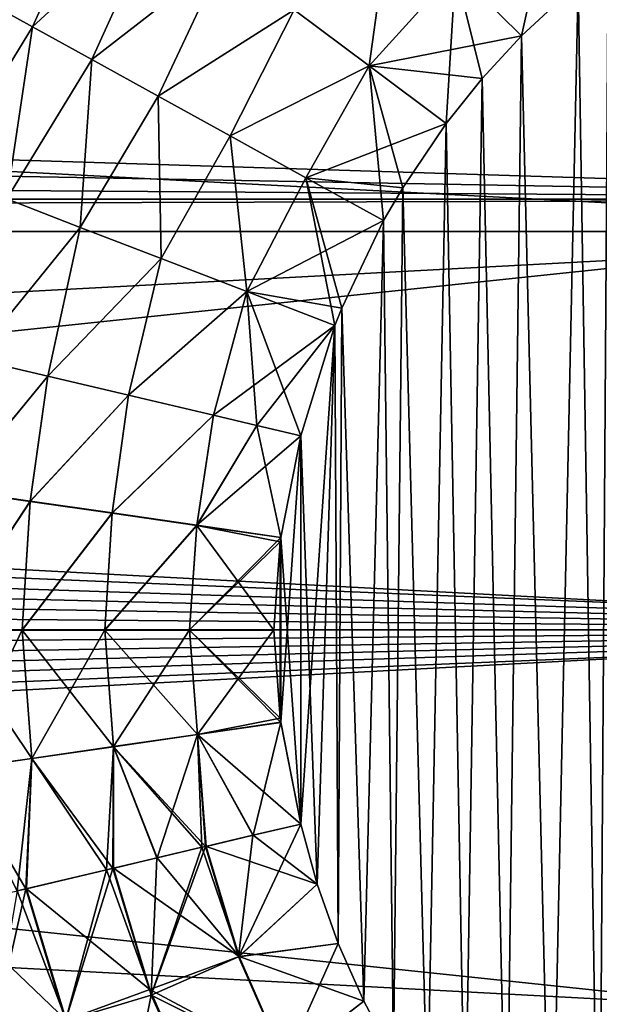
# Model space of a CAD drawing. Header units: millimetres. Extents: x -25 to 64, y -3 to 358.
# Tile 124 of 256: x 34.48 to 36.54, y 108.17 to 111.66. Entities that reach past the tile are written whole.
import ezdxf

# ---------------------------------------------------------------- set-up
doc = ezdxf.new("R2010")
doc.units = ezdxf.units.MM
doc.header["$LTSCALE"] = 52.148148
for name, color, linetype in [('103', 7, 'CONTINUOUS'), ('113', 7, 'CONTINUOUS'), ('114', 7, 'CONTINUOUS'), ('118', 7, 'CONTINUOUS'), ('170', 7, 'CONTINUOUS'), ('197', 7, 'CONTINUOUS'), ('220', 7, 'CONTINUOUS'), ('360', 7, 'CONTINUOUS'), ('4', 7, 'CONTINUOUS'), ('5', 7, 'CONTINUOUS'), ('96', 7, 'CONTINUOUS'), ('97', 7, 'CONTINUOUS')]:
    doc.layers.add(name, color=color, linetype=linetype)

msp = doc.modelspace()

# ---------------------------------------------------------------- linework, layer by layer
at = {"layer": '103', "color": 7, "linetype": 'CONTINUOUS'}
for points in [[(36.4625, 111.7905, -4.5), (36.5691, 111.8765, -4.5), (36.5375, 107.1482, -4.5), (36.4625, 111.7905, -4.5)], [(36.5375, 107.1482, -4.5), (36.5691, 111.8765, -4.5), (36.718, 107.0159, -4.5), (36.5375, 107.1482, -4.5)], [(36.2622, 111.6047, -4.5), (36.4625, 111.7905, -4.5), (36.3674, 107.2935, -4.5), (36.2622, 111.6047, -4.5)], [(36.3674, 107.2935, -4.5), (36.4625, 111.7905, -4.5), (36.5375, 107.1482, -4.5), (36.3674, 107.2935, -4.5)], [(36.123, 111.4532, -4.5), (36.2622, 111.6047, -4.5), (36.2087, 107.451, -4.5), (36.123, 111.4532, -4.5)], [(36.2087, 107.451, -4.5), (36.2622, 111.6047, -4.5), (36.3674, 107.2935, -4.5), (36.2087, 107.451, -4.5)], [(35.9956, 111.2942, -4.5), (36.123, 111.4532, -4.5), (36.0622, 107.6199, -4.5), (35.9956, 111.2942, -4.5)], [(36.0622, 107.6199, -4.5), (36.123, 111.4532, -4.5), (36.2087, 107.451, -4.5), (36.0622, 107.6199, -4.5)], [(35.8414, 111.0663, -4.5), (35.9956, 111.2942, -4.5), (35.9287, 107.7993, -4.5), (35.8414, 111.0663, -4.5)], [(35.9287, 107.7993, -4.5), (35.9956, 111.2942, -4.5), (36.0622, 107.6199, -4.5), (35.9287, 107.7993, -4.5)], [(35.7735, 110.9496, -4.5), (35.8414, 111.0663, -4.5), (35.8087, 107.9883, -4.5), (35.7735, 110.9496, -4.5)], [(35.8087, 107.9883, -4.5), (35.8414, 111.0663, -4.5), (35.9287, 107.7993, -4.5), (35.8087, 107.9883, -4.5)], [(35.6248, 110.6394, -4.5), (35.7735, 110.9496, -4.5), (35.7032, 108.1857, -4.5), (35.6248, 110.6394, -4.5)], [(35.7032, 108.1857, -4.5), (35.7735, 110.9496, -4.5), (35.8087, 107.9883, -4.5), (35.7032, 108.1857, -4.5)], [(35.6004, 110.5781, -4.5), (35.6248, 110.6394, -4.5), (35.6129, 108.3899, -4.5), (35.6004, 110.5781, -4.5)], [(35.6129, 108.3899, -4.5), (35.6248, 110.6394, -4.5), (35.7032, 108.1857, -4.5), (35.6129, 108.3899, -4.5)], [(35.4798, 110.1874, -4.5), (35.6004, 110.5781, -4.5), (35.4798, 108.8126, -4.5), (35.4798, 110.1874, -4.5)], [(35.4798, 108.8126, -4.5), (35.6004, 110.5781, -4.5), (35.5384, 108.5994, -4.5), (35.4798, 108.8126, -4.5)], [(35.5384, 108.5994, -4.5), (35.6004, 110.5781, -4.5), (35.6129, 108.3899, -4.5), (35.5384, 108.5994, -4.5)], [(35.409, 109.8275, -4.5), (35.4798, 110.1874, -4.5), (35.4089, 109.1731, -4.5), (35.409, 109.8275, -4.5)], [(35.4089, 109.1731, -4.5), (35.4798, 110.1874, -4.5), (35.4798, 108.8126, -4.5), (35.4089, 109.1731, -4.5)], [(35.3842, 109.5003, -4.5), (35.4068, 109.8117, -4.5), (35.4068, 109.1881, -4.5), (35.3842, 109.5003, -4.5)], [(35.4068, 109.8117, -4.5), (35.409, 109.8275, -4.5), (35.4068, 109.1881, -4.5), (35.4068, 109.8117, -4.5)], [(35.4068, 109.1881, -4.5), (35.409, 109.8275, -4.5), (35.4089, 109.1731, -4.5), (35.4068, 109.1881, -4.5)]]:
    msp.add_3dface(points, dxfattribs=at)
at = {"layer": '113', "color": 7, "linetype": 'CONTINUOUS'}
for points in [[(35.4798, 108.8126, -4.5), (35.5384, 108.5994, -4.5), (35.3113, 108.773, -4.4925), (35.4798, 108.8126, -4.5)], [(35.5384, 108.5994, -4.5), (35.1441, 108.7336, -4.47), (35.3113, 108.773, -4.4925), (35.5384, 108.5994, -4.5)], [(35.2613, 108.3437, -4.47), (34.971, 108.6928, -4.4305), (35.1296, 108.7302, -4.4674), (35.2613, 108.3437, -4.47)], [(35.1441, 108.7336, -4.47), (35.2613, 108.3437, -4.47), (35.1296, 108.7302, -4.4674), (35.1441, 108.7336, -4.47)], [(35.5384, 108.5994, -4.5), (35.2613, 108.3437, -4.47), (35.1441, 108.7336, -4.47), (35.5384, 108.5994, -4.5)], [(34.8159, 108.6563, -4.3801), (34.971, 108.6928, -4.4305), (35.2613, 108.3437, -4.47), (34.8159, 108.6563, -4.3801)], [(34.9449, 108.2272, -4.3801), (34.7908, 108.6504, -4.3706), (34.8159, 108.6563, -4.3801), (34.9449, 108.2272, -4.3801)], [(34.9449, 108.2272, -4.3801), (34.8159, 108.6563, -4.3801), (35.2613, 108.3437, -4.47), (34.9449, 108.2272, -4.3801)], [(34.5079, 108.5838, -4.2329), (34.7908, 108.6504, -4.3706), (34.9449, 108.2272, -4.3801), (34.5079, 108.5838, -4.2329)], [(35.5384, 108.5994, -4.5), (35.6129, 108.3899, -4.5), (35.2613, 108.3437, -4.47), (35.5384, 108.5994, -4.5)], [(34.2295, 108.5183, -4.033), (34.4745, 108.576, -4.2127), (34.648, 108.1178, -4.2329), (34.2295, 108.5183, -4.033)], [(34.648, 108.1178, -4.2329), (34.4745, 108.576, -4.2127), (34.5079, 108.5838, -4.2329), (34.648, 108.1178, -4.2329)], [(34.648, 108.1178, -4.2329), (34.5079, 108.5838, -4.2329), (34.9449, 108.2272, -4.3801), (34.648, 108.1178, -4.2329)], [(34.3796, 108.0189, -4.033), (34.2295, 108.5183, -4.033), (34.648, 108.1178, -4.2329), (34.3796, 108.0189, -4.033)], [(35.6129, 108.3899, -4.5), (35.7032, 108.1857, -4.5), (35.2613, 108.3437, -4.47), (35.6129, 108.3899, -4.5)], [(35.425, 107.971, -4.47), (34.9449, 108.2272, -4.3801), (35.2613, 108.3437, -4.47), (35.425, 107.971, -4.47)], [(35.7032, 108.1857, -4.5), (35.425, 107.971, -4.47), (35.2613, 108.3437, -4.47), (35.7032, 108.1857, -4.5)], [(35.1251, 107.8169, -4.3801), (34.648, 108.1178, -4.2329), (34.9449, 108.2272, -4.3801), (35.1251, 107.8169, -4.3801)], [(35.1251, 107.8169, -4.3801), (34.9449, 108.2272, -4.3801), (35.425, 107.971, -4.47), (35.1251, 107.8169, -4.3801)], [(35.7032, 108.1857, -4.5), (35.8087, 107.9883, -4.5), (35.425, 107.971, -4.47), (35.7032, 108.1857, -4.5)]]:
    msp.add_3dface(points, dxfattribs=at)
at = {"layer": '114', "color": 7, "linetype": 'CONTINUOUS'}
for points in [[(34.5833, 110.3984, -4.2753), (34.2507, 109.9954, -4.1218), (34.3201, 110.4604, -4.1064), (34.5833, 110.3984, -4.2753)], [(34.5211, 109.9564, -4.2875), (34.2507, 109.9954, -4.1218), (34.5833, 110.3984, -4.2753), (34.5211, 109.9564, -4.2875)], [(34.8692, 110.3311, -4.3991), (34.5211, 109.9564, -4.2875), (34.5833, 110.3984, -4.2753), (34.8692, 110.3311, -4.3991)], [(34.812, 109.9143, -4.4068), (34.5211, 109.9564, -4.2875), (34.8692, 110.3311, -4.3991), (34.812, 109.9143, -4.4068)], [(35.1706, 110.2602, -4.4746), (34.812, 109.9143, -4.4068), (34.8692, 110.3311, -4.3991), (35.1706, 110.2602, -4.4746)], [(35.1117, 109.871, -4.4773), (34.812, 109.9143, -4.4068), (35.1706, 110.2602, -4.4746), (35.1117, 109.871, -4.4773)], [(35.3247, 110.2239, -4.4936), (35.1117, 109.871, -4.4773), (35.1706, 110.2602, -4.4746), (35.3247, 110.2239, -4.4936)], [(35.4798, 110.1874, -4.5), (35.1117, 109.871, -4.4773), (35.3247, 110.2239, -4.4936), (35.4798, 110.1874, -4.5)], [(35.4798, 110.1874, -4.5), (35.409, 109.8275, -4.5), (35.1117, 109.871, -4.4773), (35.4798, 110.1874, -4.5)], [(34.5211, 109.9564, -4.2875), (34.2208, 109.5005, -4.1267), (34.2507, 109.9954, -4.1218), (34.5211, 109.9564, -4.2875)], [(34.4928, 109.5005, -4.2903), (34.2208, 109.5005, -4.1267), (34.5211, 109.9564, -4.2875), (34.4928, 109.5005, -4.2903)], [(34.812, 109.9143, -4.4068), (34.4928, 109.5005, -4.2903), (34.5211, 109.9564, -4.2875), (34.812, 109.9143, -4.4068)], [(34.785, 109.5004, -4.4081), (34.4928, 109.5005, -4.2903), (34.812, 109.9143, -4.4068), (34.785, 109.5004, -4.4081)], [(35.1117, 109.871, -4.4773), (34.785, 109.5004, -4.4081), (34.812, 109.9143, -4.4068), (35.1117, 109.871, -4.4773)], [(35.0859, 109.5004, -4.4776), (34.785, 109.5004, -4.4081), (35.1117, 109.871, -4.4773), (35.0859, 109.5004, -4.4776)], [(35.409, 109.8275, -4.5), (35.0859, 109.5004, -4.4776), (35.1117, 109.871, -4.4773), (35.409, 109.8275, -4.5)], [(35.409, 109.8275, -4.5), (35.4068, 109.8117, -4.5), (35.0859, 109.5004, -4.4776), (35.409, 109.8275, -4.5)], [(35.4068, 109.8117, -4.5), (35.3842, 109.5003, -4.5), (35.0859, 109.5004, -4.4776), (35.4068, 109.8117, -4.5)], [(34.4928, 109.5005, -4.2903), (34.2573, 109.0065, -4.1267), (34.2208, 109.5005, -4.1267), (34.4928, 109.5005, -4.2903)], [(34.5266, 109.0453, -4.2903), (34.2573, 109.0065, -4.1267), (34.4928, 109.5005, -4.2903), (34.5266, 109.0453, -4.2903)], [(34.785, 109.5004, -4.4081), (34.5266, 109.0453, -4.2903), (34.4928, 109.5005, -4.2903), (34.785, 109.5004, -4.4081)], [(34.8158, 109.0871, -4.4081), (34.5266, 109.0453, -4.2903), (34.785, 109.5004, -4.4081), (34.8158, 109.0871, -4.4081)], [(35.0859, 109.5004, -4.4776), (34.8158, 109.0871, -4.4081), (34.785, 109.5004, -4.4081), (35.0859, 109.5004, -4.4776)], [(35.1136, 109.13, -4.4776), (34.8158, 109.0871, -4.4081), (35.0859, 109.5004, -4.4776), (35.1136, 109.13, -4.4776)], [(35.3842, 109.5003, -4.5), (35.1136, 109.13, -4.4776), (35.0859, 109.5004, -4.4776), (35.3842, 109.5003, -4.5)], [(35.3842, 109.5003, -4.5), (35.4068, 109.1881, -4.5), (35.1136, 109.13, -4.4776), (35.3842, 109.5003, -4.5)], [(35.4068, 109.1881, -4.5), (35.4089, 109.1731, -4.5), (35.1136, 109.13, -4.4776), (35.4068, 109.1881, -4.5)], [(35.4089, 109.1731, -4.5), (35.3113, 108.773, -4.4925), (35.1136, 109.13, -4.4776), (35.4089, 109.1731, -4.5)], [(35.4089, 109.1731, -4.5), (35.4798, 108.8126, -4.5), (35.3113, 108.773, -4.4925), (35.4089, 109.1731, -4.5)], [(35.1136, 109.13, -4.4776), (34.971, 108.6928, -4.4305), (34.8158, 109.0871, -4.4081), (35.1136, 109.13, -4.4776)], [(35.1296, 108.7302, -4.4674), (34.971, 108.6928, -4.4305), (35.1136, 109.13, -4.4776), (35.1296, 108.7302, -4.4674)], [(35.1441, 108.7336, -4.47), (35.1296, 108.7302, -4.4674), (35.1136, 109.13, -4.4776), (35.1441, 108.7336, -4.47)], [(35.3113, 108.773, -4.4925), (35.1441, 108.7336, -4.47), (35.1136, 109.13, -4.4776), (35.3113, 108.773, -4.4925)], [(34.8158, 109.0871, -4.4081), (34.7908, 108.6504, -4.3706), (34.5266, 109.0453, -4.2903), (34.8158, 109.0871, -4.4081)], [(34.8159, 108.6563, -4.3801), (34.7908, 108.6504, -4.3706), (34.8158, 109.0871, -4.4081), (34.8159, 108.6563, -4.3801)], [(34.971, 108.6928, -4.4305), (34.8159, 108.6563, -4.3801), (34.8158, 109.0871, -4.4081), (34.971, 108.6928, -4.4305)], [(34.5266, 109.0453, -4.2903), (34.4745, 108.576, -4.2127), (34.2573, 109.0065, -4.1267), (34.5266, 109.0453, -4.2903)], [(34.5079, 108.5838, -4.2329), (34.4745, 108.576, -4.2127), (34.5266, 109.0453, -4.2903), (34.5079, 108.5838, -4.2329)], [(34.7908, 108.6504, -4.3706), (34.5079, 108.5838, -4.2329), (34.5266, 109.0453, -4.2903), (34.7908, 108.6504, -4.3706)]]:
    msp.add_3dface(points, dxfattribs=at)
at = {"layer": '118', "color": 7, "linetype": 'CONTINUOUS'}
for points in [[(34.3511, 111.7349, -3.6663), (34.7831, 112.1987, -3.8083), (34.5295, 111.6364, -3.9074), (34.3511, 111.7349, -3.6663)], [(34.7831, 112.1987, -3.8083), (34.9799, 112.0518, -4.0473), (34.5295, 111.6364, -3.9074), (34.7831, 112.1987, -3.8083)], [(34.5295, 111.6364, -3.9074), (34.9799, 112.0518, -4.0473), (34.7389, 111.5208, -4.1135), (34.5295, 111.6364, -3.9074)], [(34.9799, 112.0518, -4.0473), (35.2065, 111.8827, -4.2409), (34.7389, 111.5208, -4.1135), (34.9799, 112.0518, -4.0473)], [(35.4563, 111.6964, -4.3834), (35.7998, 112.0604, -4.3917), (35.7219, 111.4982, -4.4706), (35.4563, 111.6964, -4.3834)], [(35.7998, 112.0604, -4.3917), (36.0279, 111.8358, -4.4727), (35.7219, 111.4982, -4.4706), (35.7998, 112.0604, -4.3917)], [(34.7389, 111.5208, -4.1135), (35.2065, 111.8827, -4.2409), (34.9742, 111.391, -4.2794), (34.7389, 111.5208, -4.1135)], [(35.2065, 111.8827, -4.2409), (35.4563, 111.6964, -4.3834), (34.9742, 111.391, -4.2794), (35.2065, 111.8827, -4.2409)], [(36.0279, 111.8358, -4.4727), (36.2622, 111.6047, -4.5), (35.7219, 111.4982, -4.4706), (36.0279, 111.8358, -4.4727)], [(36.4625, 111.7905, -4.5), (36.2622, 111.6047, -4.5), (36.0279, 111.8358, -4.4727), (36.4625, 111.7905, -4.5)], [(34.3511, 111.7349, -3.6663), (34.5295, 111.6364, -3.9074), (34.2099, 111.1141, -3.8338), (34.3511, 111.7349, -3.6663)], [(34.9742, 111.391, -4.2794), (35.4563, 111.6964, -4.3834), (35.2293, 111.2502, -4.4009), (34.9742, 111.391, -4.2794)], [(35.4563, 111.6964, -4.3834), (35.7219, 111.4982, -4.4706), (35.2293, 111.2502, -4.4009), (35.4563, 111.6964, -4.3834)], [(34.2099, 111.1141, -3.8338), (34.5295, 111.6364, -3.9074), (34.4378, 111.0263, -4.0644), (34.2099, 111.1141, -3.8338)], [(34.5295, 111.6364, -3.9074), (34.7389, 111.5208, -4.1135), (34.4378, 111.0263, -4.0644), (34.5295, 111.6364, -3.9074)], [(36.2622, 111.6047, -4.5), (36.123, 111.4532, -4.5), (35.7219, 111.4982, -4.4706), (36.2622, 111.6047, -4.5)], [(34.4378, 111.0263, -4.0644), (34.7389, 111.5208, -4.1135), (34.6985, 110.9259, -4.2509), (34.4378, 111.0263, -4.0644)], [(34.7389, 111.5208, -4.1135), (34.9742, 111.391, -4.2794), (34.6985, 110.9259, -4.2509), (34.7389, 111.5208, -4.1135)], [(35.2293, 111.2502, -4.4009), (35.7219, 111.4982, -4.4706), (35.498, 111.1018, -4.4751), (35.2293, 111.2502, -4.4009)], [(35.7219, 111.4982, -4.4706), (35.9956, 111.2942, -4.5), (35.498, 111.1018, -4.4751), (35.7219, 111.4982, -4.4706)], [(36.123, 111.4532, -4.5), (35.9956, 111.2942, -4.5), (35.7219, 111.4982, -4.4706), (36.123, 111.4532, -4.5)], [(34.6985, 110.9259, -4.2509), (34.9742, 111.391, -4.2794), (34.9847, 110.8157, -4.388), (34.6985, 110.9259, -4.2509)], [(34.9742, 111.391, -4.2794), (35.2293, 111.2502, -4.4009), (34.9847, 110.8157, -4.388), (34.9742, 111.391, -4.2794)], [(35.9956, 111.2942, -4.5), (35.8414, 111.0663, -4.5), (35.498, 111.1018, -4.4751), (35.9956, 111.2942, -4.5)], [(34.9847, 110.8157, -4.388), (35.2293, 111.2502, -4.4009), (35.2882, 110.6987, -4.4718), (34.9847, 110.8157, -4.388)], [(35.2293, 111.2502, -4.4009), (35.498, 111.1018, -4.4751), (35.2882, 110.6987, -4.4718), (35.2293, 111.2502, -4.4009)], [(35.498, 111.1018, -4.4751), (35.7735, 110.9496, -4.5), (35.2882, 110.6987, -4.4718), (35.498, 111.1018, -4.4751)], [(35.8414, 111.0663, -4.5), (35.7735, 110.9496, -4.5), (35.498, 111.1018, -4.4751), (35.8414, 111.0663, -4.5)], [(34.3201, 110.4604, -4.1064), (34.4378, 111.0263, -4.0644), (34.6985, 110.9259, -4.2509), (34.3201, 110.4604, -4.1064)], [(34.5833, 110.3984, -4.2753), (34.3201, 110.4604, -4.1064), (34.6985, 110.9259, -4.2509), (34.5833, 110.3984, -4.2753)], [(34.5833, 110.3984, -4.2753), (34.6985, 110.9259, -4.2509), (34.9847, 110.8157, -4.388), (34.5833, 110.3984, -4.2753)], [(35.7735, 110.9496, -4.5), (35.6248, 110.6394, -4.5), (35.2882, 110.6987, -4.4718), (35.7735, 110.9496, -4.5)], [(34.8692, 110.3311, -4.3991), (34.5833, 110.3984, -4.2753), (34.9847, 110.8157, -4.388), (34.8692, 110.3311, -4.3991)], [(34.8692, 110.3311, -4.3991), (34.9847, 110.8157, -4.388), (35.2882, 110.6987, -4.4718), (34.8692, 110.3311, -4.3991)], [(35.1706, 110.2602, -4.4746), (34.8692, 110.3311, -4.3991), (35.2882, 110.6987, -4.4718), (35.1706, 110.2602, -4.4746)], [(35.6004, 110.5781, -4.5), (35.1706, 110.2602, -4.4746), (35.2882, 110.6987, -4.4718), (35.6004, 110.5781, -4.5)], [(35.6248, 110.6394, -4.5), (35.6004, 110.5781, -4.5), (35.2882, 110.6987, -4.4718), (35.6248, 110.6394, -4.5)], [(35.6004, 110.5781, -4.5), (35.3247, 110.2239, -4.4936), (35.1706, 110.2602, -4.4746), (35.6004, 110.5781, -4.5)], [(35.6004, 110.5781, -4.5), (35.4798, 110.1874, -4.5), (35.3247, 110.2239, -4.4936), (35.6004, 110.5781, -4.5)]]:
    msp.add_3dface(points, dxfattribs=at)
at = {"layer": '170', "color": 7, "linetype": 'CONTINUOUS'}
for points in [[(34.3511, 111.7349, 3.6663), (34.5295, 111.6364, 3.9074), (34.7831, 112.1987, 3.8083), (34.3511, 111.7349, 3.6663)], [(34.7831, 112.1987, 3.8083), (34.5295, 111.6364, 3.9074), (34.9799, 112.0518, 4.0473), (34.7831, 112.1987, 3.8083)], [(36.0279, 111.8358, 4.4727), (36.2622, 111.6047, 4.5), (36.3781, 112.1243, 4.4754), (36.0279, 111.8358, 4.4727)], [(36.3781, 112.1243, 4.4754), (36.2622, 111.6047, 4.5), (36.4625, 111.7905, 4.5), (36.3781, 112.1243, 4.4754)], [(34.5295, 111.6364, 3.9074), (34.7389, 111.5208, 4.1135), (34.9799, 112.0518, 4.0473), (34.5295, 111.6364, 3.9074)], [(34.9799, 112.0518, 4.0473), (34.7389, 111.5208, 4.1135), (35.2065, 111.8827, 4.2409), (34.9799, 112.0518, 4.0473)], [(35.4563, 111.6964, 4.3834), (35.7219, 111.4982, 4.4706), (35.7998, 112.0604, 4.3917), (35.4563, 111.6964, 4.3834)], [(35.7998, 112.0604, 4.3917), (35.7219, 111.4982, 4.4706), (36.0279, 111.8358, 4.4727), (35.7998, 112.0604, 4.3917)], [(34.7389, 111.5208, 4.1135), (34.9742, 111.391, 4.2794), (35.2065, 111.8827, 4.2409), (34.7389, 111.5208, 4.1135)], [(35.2065, 111.8827, 4.2409), (34.9742, 111.391, 4.2794), (35.4563, 111.6964, 4.3834), (35.2065, 111.8827, 4.2409)], [(35.7219, 111.4982, 4.4706), (35.9956, 111.2942, 4.5), (36.0279, 111.8358, 4.4727), (35.7219, 111.4982, 4.4706)], [(36.0279, 111.8358, 4.4727), (35.9956, 111.2942, 4.5), (36.123, 111.4532, 4.5), (36.0279, 111.8358, 4.4727)], [(36.2622, 111.6047, 4.5), (36.0279, 111.8358, 4.4727), (36.123, 111.4532, 4.5), (36.2622, 111.6047, 4.5)], [(34.3511, 111.7349, 3.6663), (34.2099, 111.1141, 3.8338), (34.5295, 111.6364, 3.9074), (34.3511, 111.7349, 3.6663)], [(34.9742, 111.391, 4.2794), (35.2293, 111.2502, 4.4009), (35.4563, 111.6964, 4.3834), (34.9742, 111.391, 4.2794)], [(35.4563, 111.6964, 4.3834), (35.2293, 111.2502, 4.4009), (35.7219, 111.4982, 4.4706), (35.4563, 111.6964, 4.3834)], [(34.2099, 111.1141, 3.8338), (34.4378, 111.0263, 4.0644), (34.5295, 111.6364, 3.9074), (34.2099, 111.1141, 3.8338)], [(34.5295, 111.6364, 3.9074), (34.4378, 111.0263, 4.0644), (34.7389, 111.5208, 4.1135), (34.5295, 111.6364, 3.9074)], [(34.4378, 111.0263, 4.0644), (34.6985, 110.9259, 4.2509), (34.7389, 111.5208, 4.1135), (34.4378, 111.0263, 4.0644)], [(34.7389, 111.5208, 4.1135), (34.6985, 110.9259, 4.2509), (34.9742, 111.391, 4.2794), (34.7389, 111.5208, 4.1135)], [(35.2293, 111.2502, 4.4009), (35.498, 111.1018, 4.4751), (35.7219, 111.4982, 4.4706), (35.2293, 111.2502, 4.4009)], [(35.498, 111.1018, 4.4751), (35.7735, 110.9496, 4.5), (35.7219, 111.4982, 4.4706), (35.498, 111.1018, 4.4751)], [(35.7219, 111.4982, 4.4706), (35.7735, 110.9496, 4.5), (35.8414, 111.0663, 4.5), (35.7219, 111.4982, 4.4706)], [(35.9956, 111.2942, 4.5), (35.7219, 111.4982, 4.4706), (35.8414, 111.0663, 4.5), (35.9956, 111.2942, 4.5)], [(34.6985, 110.9259, 4.2509), (34.9847, 110.8157, 4.388), (34.9742, 111.391, 4.2794), (34.6985, 110.9259, 4.2509)], [(34.9742, 111.391, 4.2794), (34.9847, 110.8157, 4.388), (35.2293, 111.2502, 4.4009), (34.9742, 111.391, 4.2794)], [(34.9847, 110.8157, 4.388), (35.2882, 110.6987, 4.4718), (35.2293, 111.2502, 4.4009), (34.9847, 110.8157, 4.388)], [(35.2293, 111.2502, 4.4009), (35.2882, 110.6987, 4.4718), (35.498, 111.1018, 4.4751), (35.2293, 111.2502, 4.4009)], [(35.2882, 110.6987, 4.4718), (35.6004, 110.5781, 4.5), (35.498, 111.1018, 4.4751), (35.2882, 110.6987, 4.4718)], [(35.498, 111.1018, 4.4751), (35.6004, 110.5781, 4.5), (35.6248, 110.6394, 4.5), (35.498, 111.1018, 4.4751)], [(35.7735, 110.9496, 4.5), (35.498, 111.1018, 4.4751), (35.6248, 110.6394, 4.5), (35.7735, 110.9496, 4.5)], [(34.6985, 110.9259, 4.2509), (34.4378, 111.0263, 4.0644), (34.3201, 110.4604, 4.1064), (34.6985, 110.9259, 4.2509)], [(34.5833, 110.3984, 4.2753), (34.6985, 110.9259, 4.2509), (34.3201, 110.4604, 4.1064), (34.5833, 110.3984, 4.2753)], [(34.9847, 110.8157, 4.388), (34.6985, 110.9259, 4.2509), (34.5833, 110.3984, 4.2753), (34.9847, 110.8157, 4.388)], [(34.8692, 110.3311, 4.3991), (34.9847, 110.8157, 4.388), (34.5833, 110.3984, 4.2753), (34.8692, 110.3311, 4.3991)], [(35.2882, 110.6987, 4.4718), (34.9847, 110.8157, 4.388), (34.8692, 110.3311, 4.3991), (35.2882, 110.6987, 4.4718)], [(35.1706, 110.2602, 4.4746), (35.2882, 110.6987, 4.4718), (34.8692, 110.3311, 4.3991), (35.1706, 110.2602, 4.4746)], [(35.3247, 110.2239, 4.4936), (35.2882, 110.6987, 4.4718), (35.1706, 110.2602, 4.4746), (35.3247, 110.2239, 4.4936)], [(35.6004, 110.5781, 4.5), (35.2882, 110.6987, 4.4718), (35.4798, 110.1874, 4.5), (35.6004, 110.5781, 4.5)], [(35.4798, 110.1874, 4.5), (35.2882, 110.6987, 4.4718), (35.3247, 110.2239, 4.4936), (35.4798, 110.1874, 4.5)]]:
    msp.add_3dface(points, dxfattribs=at)
at = {"layer": '197', "color": 7, "linetype": 'CONTINUOUS'}
for points in [[(35.3101, 108.7727, 4.4924), (35.2591, 108.3429, 4.4696), (35.4798, 108.8126, 4.5), (35.3101, 108.7727, 4.4924)], [(35.4798, 108.8126, 4.5), (35.2591, 108.3429, 4.4696), (35.5384, 108.5994, 4.5), (35.4798, 108.8126, 4.5)], [(35.1418, 108.733, 4.4696), (35.2591, 108.3429, 4.4696), (35.3101, 108.7727, 4.4924), (35.1418, 108.733, 4.4696)], [(35.2591, 108.3429, 4.4696), (35.1418, 108.733, 4.4696), (34.9502, 108.2064, 4.3793), (35.2591, 108.3429, 4.4696)], [(34.9502, 108.2064, 4.3793), (35.1418, 108.733, 4.4696), (35.1296, 108.7302, 4.4674), (34.9502, 108.2064, 4.3793)], [(34.9698, 108.6926, 4.4302), (34.9502, 108.2064, 4.3793), (35.1296, 108.7302, 4.4674), (34.9698, 108.6926, 4.4302)], [(34.8137, 108.6558, 4.3793), (34.9502, 108.2064, 4.3793), (34.9698, 108.6926, 4.4302), (34.8137, 108.6558, 4.3793)], [(34.5058, 108.5833, 4.2317), (34.6463, 108.1163, 4.2317), (34.7908, 108.6504, 4.3706), (34.5058, 108.5833, 4.2317)], [(34.9502, 108.2064, 4.3793), (34.8137, 108.6558, 4.3793), (34.6463, 108.1163, 4.2317), (34.9502, 108.2064, 4.3793)], [(34.6463, 108.1163, 4.2317), (34.8137, 108.6558, 4.3793), (34.7908, 108.6504, 4.3706), (34.6463, 108.1163, 4.2317)], [(35.5384, 108.5994, 4.5), (35.2591, 108.3429, 4.4696), (35.6129, 108.3899, 4.5), (35.5384, 108.5994, 4.5)], [(34.6463, 108.1163, 4.2317), (34.5058, 108.5833, 4.2317), (34.3775, 108.0193, 4.0314), (34.6463, 108.1163, 4.2317)], [(34.3775, 108.0193, 4.0314), (34.5058, 108.5833, 4.2317), (34.4745, 108.576, 4.2127), (34.3775, 108.0193, 4.0314)], [(35.2591, 108.3429, 4.4696), (35.4229, 107.9699, 4.4696), (35.6129, 108.3899, 4.5), (35.2591, 108.3429, 4.4696)], [(35.6129, 108.3899, 4.5), (35.4229, 107.9699, 4.4696), (35.7032, 108.1857, 4.5), (35.6129, 108.3899, 4.5)], [(35.4229, 107.9699, 4.4696), (35.2591, 108.3429, 4.4696), (34.9502, 108.2064, 4.3793), (35.4229, 107.9699, 4.4696)], [(34.8425, 107.6699, 4.2317), (34.9502, 108.2064, 4.3793), (34.6463, 108.1163, 4.2317), (34.8425, 107.6699, 4.2317)], [(35.1428, 107.7781, 4.3793), (34.9502, 108.2064, 4.3793), (34.8425, 107.6699, 4.2317), (35.1428, 107.7781, 4.3793)], [(35.1428, 107.7781, 4.3793), (35.4229, 107.9699, 4.4696), (34.9502, 108.2064, 4.3793), (35.1428, 107.7781, 4.3793)], [(35.7032, 108.1857, 4.5), (35.4229, 107.9699, 4.4696), (35.8087, 107.9883, 4.5), (35.7032, 108.1857, 4.5)]]:
    msp.add_3dface(points, dxfattribs=at)
at = {"layer": '220', "color": 7, "linetype": 'CONTINUOUS'}
for points in [[(34.5833, 110.3984, 4.2753), (34.3201, 110.4604, 4.1064), (34.2506, 109.9945, 4.1218), (34.5833, 110.3984, 4.2753)], [(34.521, 109.9555, 4.2875), (34.5833, 110.3984, 4.2753), (34.2506, 109.9945, 4.1218), (34.521, 109.9555, 4.2875)], [(34.8692, 110.3311, 4.3991), (34.5833, 110.3984, 4.2753), (34.521, 109.9555, 4.2875), (34.8692, 110.3311, 4.3991)], [(34.8118, 109.9135, 4.4068), (34.8692, 110.3311, 4.3991), (34.521, 109.9555, 4.2875), (34.8118, 109.9135, 4.4068)], [(35.1706, 110.2602, 4.4746), (34.8692, 110.3311, 4.3991), (34.8118, 109.9135, 4.4068), (35.1706, 110.2602, 4.4746)], [(35.1116, 109.8703, 4.4773), (35.1706, 110.2602, 4.4746), (34.8118, 109.9135, 4.4068), (35.1116, 109.8703, 4.4773)], [(35.3247, 110.2239, 4.4936), (35.1706, 110.2602, 4.4746), (35.1116, 109.8703, 4.4773), (35.3247, 110.2239, 4.4936)], [(35.4089, 109.8269, 4.5), (35.3247, 110.2239, 4.4936), (35.1116, 109.8703, 4.4773), (35.4089, 109.8269, 4.5)], [(35.4798, 110.1874, 4.5), (35.3247, 110.2239, 4.4936), (35.4089, 109.8269, 4.5), (35.4798, 110.1874, 4.5)], [(34.521, 109.9555, 4.2875), (34.2506, 109.9945, 4.1218), (34.2208, 109.4995, 4.1267), (34.521, 109.9555, 4.2875)], [(34.4928, 109.4995, 4.2903), (34.521, 109.9555, 4.2875), (34.2208, 109.4995, 4.1267), (34.4928, 109.4995, 4.2903)], [(34.8118, 109.9135, 4.4068), (34.521, 109.9555, 4.2875), (34.4928, 109.4995, 4.2903), (34.8118, 109.9135, 4.4068)], [(34.785, 109.4996, 4.4081), (34.8118, 109.9135, 4.4068), (34.4928, 109.4995, 4.2903), (34.785, 109.4996, 4.4081)], [(35.1116, 109.8703, 4.4773), (34.8118, 109.9135, 4.4068), (34.785, 109.4996, 4.4081), (35.1116, 109.8703, 4.4773)], [(35.0859, 109.4996, 4.4776), (35.1116, 109.8703, 4.4773), (34.785, 109.4996, 4.4081), (35.0859, 109.4996, 4.4776)], [(35.3842, 109.4997, 4.5), (35.1116, 109.8703, 4.4773), (35.0859, 109.4996, 4.4776), (35.3842, 109.4997, 4.5)], [(35.4089, 109.8269, 4.5), (35.1116, 109.8703, 4.4773), (35.4068, 109.8117, 4.5), (35.4089, 109.8269, 4.5)], [(35.4068, 109.8117, 4.5), (35.1116, 109.8703, 4.4773), (35.3842, 109.4997, 4.5), (35.4068, 109.8117, 4.5)], [(34.4928, 109.4995, 4.2903), (34.2208, 109.4995, 4.1267), (34.5267, 109.0444, 4.2903), (34.4928, 109.4995, 4.2903)], [(34.2208, 109.4995, 4.1267), (34.2575, 109.0056, 4.1267), (34.5267, 109.0444, 4.2903), (34.2208, 109.4995, 4.1267)], [(34.785, 109.4996, 4.4081), (34.4928, 109.4995, 4.2903), (34.8159, 109.0862, 4.4081), (34.785, 109.4996, 4.4081)], [(34.4928, 109.4995, 4.2903), (34.5267, 109.0444, 4.2903), (34.8159, 109.0862, 4.4081), (34.4928, 109.4995, 4.2903)], [(35.0859, 109.4996, 4.4776), (34.785, 109.4996, 4.4081), (35.1137, 109.1293, 4.4776), (35.0859, 109.4996, 4.4776)], [(34.785, 109.4996, 4.4081), (34.8159, 109.0862, 4.4081), (35.1137, 109.1293, 4.4776), (34.785, 109.4996, 4.4081)], [(35.3842, 109.4997, 4.5), (35.0859, 109.4996, 4.4776), (35.4068, 109.1881, 4.5), (35.3842, 109.4997, 4.5)], [(35.0859, 109.4996, 4.4776), (35.1137, 109.1293, 4.4776), (35.409, 109.1725, 4.5), (35.0859, 109.4996, 4.4776)], [(35.0859, 109.4996, 4.4776), (35.409, 109.1725, 4.5), (35.4068, 109.1881, 4.5), (35.0859, 109.4996, 4.4776)], [(35.1137, 109.1293, 4.4776), (35.4798, 108.8126, 4.5), (35.409, 109.1725, 4.5), (35.1137, 109.1293, 4.4776)], [(34.8159, 109.0862, 4.4081), (35.1418, 108.733, 4.4696), (35.1137, 109.1293, 4.4776), (34.8159, 109.0862, 4.4081)], [(35.1418, 108.733, 4.4696), (35.3101, 108.7727, 4.4924), (35.1137, 109.1293, 4.4776), (35.1418, 108.733, 4.4696)], [(35.3101, 108.7727, 4.4924), (35.4798, 108.8126, 4.5), (35.1137, 109.1293, 4.4776), (35.3101, 108.7727, 4.4924)], [(34.5267, 109.0444, 4.2903), (34.8137, 108.6558, 4.3793), (34.8159, 109.0862, 4.4081), (34.5267, 109.0444, 4.2903)], [(34.8137, 108.6558, 4.3793), (34.9698, 108.6926, 4.4302), (34.8159, 109.0862, 4.4081), (34.8137, 108.6558, 4.3793)], [(35.1296, 108.7302, 4.4674), (35.1418, 108.733, 4.4696), (34.8159, 109.0862, 4.4081), (35.1296, 108.7302, 4.4674)], [(34.9698, 108.6926, 4.4302), (35.1296, 108.7302, 4.4674), (34.8159, 109.0862, 4.4081), (34.9698, 108.6926, 4.4302)], [(34.2575, 109.0056, 4.1267), (34.5058, 108.5833, 4.2317), (34.5267, 109.0444, 4.2903), (34.2575, 109.0056, 4.1267)], [(34.5058, 108.5833, 4.2317), (34.7908, 108.6504, 4.3706), (34.5267, 109.0444, 4.2903), (34.5058, 108.5833, 4.2317)], [(34.7908, 108.6504, 4.3706), (34.8137, 108.6558, 4.3793), (34.5267, 109.0444, 4.2903), (34.7908, 108.6504, 4.3706)], [(34.4745, 108.576, 4.2127), (34.5058, 108.5833, 4.2317), (34.2575, 109.0056, 4.1267), (34.4745, 108.576, 4.2127)]]:
    msp.add_3dface(points, dxfattribs=at)
at = {"layer": '360', "color": 7, "linetype": 'CONTINUOUS'}
for points in [[(36.5691, 111.8765, 4.5), (36.4625, 111.7905, 4.5), (36.5375, 107.1482, 4.5), (36.5691, 111.8765, 4.5)], [(36.5691, 111.8765, 4.5), (36.5375, 107.1482, 4.5), (36.718, 107.0159, 4.5), (36.5691, 111.8765, 4.5)], [(36.4625, 111.7905, 4.5), (36.2622, 111.6047, 4.5), (36.3674, 107.2935, 4.5), (36.4625, 111.7905, 4.5)], [(36.4625, 111.7905, 4.5), (36.3674, 107.2935, 4.5), (36.5375, 107.1482, 4.5), (36.4625, 111.7905, 4.5)], [(36.2622, 111.6047, 4.5), (36.123, 111.4532, 4.5), (36.2087, 107.451, 4.5), (36.2622, 111.6047, 4.5)], [(36.2622, 111.6047, 4.5), (36.2087, 107.451, 4.5), (36.3674, 107.2935, 4.5), (36.2622, 111.6047, 4.5)], [(36.123, 111.4532, 4.5), (35.9956, 111.2942, 4.5), (36.0622, 107.6199, 4.5), (36.123, 111.4532, 4.5)], [(36.123, 111.4532, 4.5), (36.0622, 107.6199, 4.5), (36.2087, 107.451, 4.5), (36.123, 111.4532, 4.5)], [(35.9956, 111.2942, 4.5), (35.8414, 111.0663, 4.5), (35.9287, 107.7993, 4.5), (35.9956, 111.2942, 4.5)], [(35.9956, 111.2942, 4.5), (35.9287, 107.7993, 4.5), (36.0622, 107.6199, 4.5), (35.9956, 111.2942, 4.5)], [(35.8414, 111.0663, 4.5), (35.7735, 110.9496, 4.5), (35.8087, 107.9883, 4.5), (35.8414, 111.0663, 4.5)], [(35.8414, 111.0663, 4.5), (35.8087, 107.9883, 4.5), (35.9287, 107.7993, 4.5), (35.8414, 111.0663, 4.5)], [(35.7735, 110.9496, 4.5), (35.6248, 110.6394, 4.5), (35.7032, 108.1857, 4.5), (35.7735, 110.9496, 4.5)], [(35.7735, 110.9496, 4.5), (35.7032, 108.1857, 4.5), (35.8087, 107.9883, 4.5), (35.7735, 110.9496, 4.5)], [(35.6248, 110.6394, 4.5), (35.6004, 110.5781, 4.5), (35.6129, 108.3899, 4.5), (35.6248, 110.6394, 4.5)], [(35.6248, 110.6394, 4.5), (35.6129, 108.3899, 4.5), (35.7032, 108.1857, 4.5), (35.6248, 110.6394, 4.5)], [(35.6004, 110.5781, 4.5), (35.4798, 110.1874, 4.5), (35.5384, 108.5994, 4.5), (35.6004, 110.5781, 4.5)], [(35.6004, 110.5781, 4.5), (35.5384, 108.5994, 4.5), (35.6129, 108.3899, 4.5), (35.6004, 110.5781, 4.5)], [(35.4798, 108.8126, 4.5), (35.4798, 110.1874, 4.5), (35.4089, 109.8269, 4.5), (35.4798, 108.8126, 4.5)], [(35.4798, 110.1874, 4.5), (35.4798, 108.8126, 4.5), (35.5384, 108.5994, 4.5), (35.4798, 110.1874, 4.5)], [(35.4068, 109.8117, 4.5), (35.3842, 109.4997, 4.5), (35.4068, 109.1881, 4.5), (35.4068, 109.8117, 4.5)], [(35.4089, 109.8269, 4.5), (35.4068, 109.8117, 4.5), (35.4068, 109.1881, 4.5), (35.4089, 109.8269, 4.5)], [(35.409, 109.1725, 4.5), (35.4089, 109.8269, 4.5), (35.4068, 109.1881, 4.5), (35.409, 109.1725, 4.5)], [(35.4798, 108.8126, 4.5), (35.4089, 109.8269, 4.5), (35.409, 109.1725, 4.5), (35.4798, 108.8126, 4.5)]]:
    msp.add_3dface(points, dxfattribs=at)
at = {"layer": '4', "color": 7, "linetype": 'CONTINUOUS', "true_color": 0xaaaaaa}
for points in [[(12, 110.9107, 12.5208), (12, 112.3039, 12.2841), (38.5, 110.9109, 12.5208), (12, 110.9107, 12.5208)], [(38.5, 110.9109, 12.5208), (12, 112.3039, 12.2841), (38.5, 112.3035, 12.2842), (38.5, 110.9109, 12.5208)], [(38.5, 109.5, 12.6), (12, 110.9107, 12.5208), (38.5, 110.9109, 12.5208), (38.5, 109.5, 12.6)], [(12, 109.5, 12.6), (12, 110.9107, 12.5208), (38.5, 109.5, 12.6), (12, 109.5, 12.6)], [(12, 108.0893, 12.5208), (12, 109.5, 12.6), (38.5, 108.0891, 12.5208), (12, 108.0893, 12.5208)], [(38.5, 108.0891, 12.5208), (12, 109.5, 12.6), (38.5, 109.5, 12.6), (38.5, 108.0891, 12.5208)]]:
    msp.add_3dface(points, dxfattribs=at)
at = {"layer": '5', "color": 7, "linetype": 'CONTINUOUS', "true_color": 0xaaaaaa}
for points in [[(12, 112.3039, -12.2841), (12, 110.9107, -12.5208), (38.5, 112.3035, -12.2842), (12, 112.3039, -12.2841)], [(38.5, 112.3035, -12.2842), (12, 110.9107, -12.5208), (38.5, 110.9109, -12.5208), (38.5, 112.3035, -12.2842)], [(12, 110.9107, -12.5208), (12, 109.5, -12.6), (38.5, 110.9109, -12.5208), (12, 110.9107, -12.5208)], [(38.5, 110.9109, -12.5208), (12, 109.5, -12.6), (38.5, 109.5, -12.6), (38.5, 110.9109, -12.5208)], [(12, 109.5, -12.6), (12, 108.0893, -12.5208), (38.5, 109.5, -12.6), (12, 109.5, -12.6)], [(38.5, 109.5, -12.6), (12, 108.0893, -12.5208), (38.5, 108.0891, -12.5208), (38.5, 109.5, -12.6)]]:
    msp.add_3dface(points, dxfattribs=at)
at = {"layer": '96', "color": 7, "linetype": 'CONTINUOUS', "true_color": 0xaaaaaa}
for points in [[(38.9, 112.5353, -14.281), (38.9, 111.0262, -14.52), (5.2622, 112.0783, -14.3705), (38.9, 112.5353, -14.281)], [(5.2622, 112.0783, -14.3705), (38.9, 111.0262, -14.52), (4.9957, 111.6436, -14.4418), (5.2622, 112.0783, -14.3705)], [(4.9957, 111.6436, -14.4418), (38.9, 111.0262, -14.52), (4.7914, 111.2589, -14.4937), (4.9957, 111.6436, -14.4418)], [(4.7914, 111.2589, -14.4937), (38.9, 111.0262, -14.52), (4.641, 110.9246, -14.5303), (4.7914, 111.2589, -14.4937)], [(38.9, 111.0262, -14.52), (38.9, 109.5, -14.6), (4.641, 110.9246, -14.5303), (38.9, 111.0262, -14.52)], [(4.641, 110.9246, -14.5303), (38.9, 109.5, -14.6), (4.5314, 110.6288, -14.5563), (4.641, 110.9246, -14.5303)], [(4.5314, 110.6288, -14.5563), (38.9, 109.5, -14.6), (4.4499, 110.3507, -14.5752), (4.5314, 110.6288, -14.5563)], [(4.4499, 110.3507, -14.5752), (38.9, 109.5, -14.6), (4.3903, 110.0711, -14.5888), (4.4499, 110.3507, -14.5752)], [(4.3903, 110.0711, -14.5888), (38.9, 109.5, -14.6), (4.353, 109.7863, -14.5972), (4.3903, 110.0711, -14.5888)], [(38.9, 109.5, -14.6), (24.4, 109.5, -14.6), (4.353, 109.7863, -14.5972), (38.9, 109.5, -14.6)], [(38.9, 109.5, -14.6), (38.9, 107.9738, -14.52), (24.4, 109.5, -14.6), (38.9, 109.5, -14.6)], [(24.4, 109.5, -14.6), (38.9, 107.9738, -14.52), (24.4, 107.9739, -14.52), (24.4, 109.5, -14.6)]]:
    msp.add_3dface(points, dxfattribs=at)
at = {"layer": '97', "color": 7, "linetype": 'CONTINUOUS', "true_color": 0xaaaaaa}
for points in [[(38.9, 112.5353, 14.281), (24.4, 112.5355, 14.281), (24.4, 111.0261, 14.52), (38.9, 112.5353, 14.281)], [(38.9, 111.0262, 14.52), (38.9, 112.5353, 14.281), (24.4, 111.0261, 14.52), (38.9, 111.0262, 14.52)], [(38.9, 109.5, 14.6), (38.9, 111.0262, 14.52), (24.4, 109.5, 14.6), (38.9, 109.5, 14.6)], [(38.9, 111.0262, 14.52), (24.4, 111.0261, 14.52), (24.4, 109.5, 14.6), (38.9, 111.0262, 14.52)], [(38.9, 109.5, 14.6), (24.4, 109.5, 14.6), (4.353, 109.2136, 14.5972), (38.9, 109.5, 14.6)], [(4.3904, 108.9288, 14.5888), (38.9, 109.5, 14.6), (4.353, 109.2136, 14.5972), (4.3904, 108.9288, 14.5888)], [(4.45, 108.649, 14.5752), (38.9, 109.5, 14.6), (4.3904, 108.9288, 14.5888), (4.45, 108.649, 14.5752)], [(4.5315, 108.3707, 14.5563), (38.9, 109.5, 14.6), (4.45, 108.649, 14.5752), (4.5315, 108.3707, 14.5563)], [(4.6413, 108.0748, 14.5303), (38.9, 109.5, 14.6), (4.5315, 108.3707, 14.5563), (4.6413, 108.0748, 14.5303)], [(38.9, 107.9738, 14.52), (38.9, 109.5, 14.6), (4.6413, 108.0748, 14.5303), (38.9, 107.9738, 14.52)]]:
    msp.add_3dface(points, dxfattribs=at)

doc.saveas('drawing.dxf')
